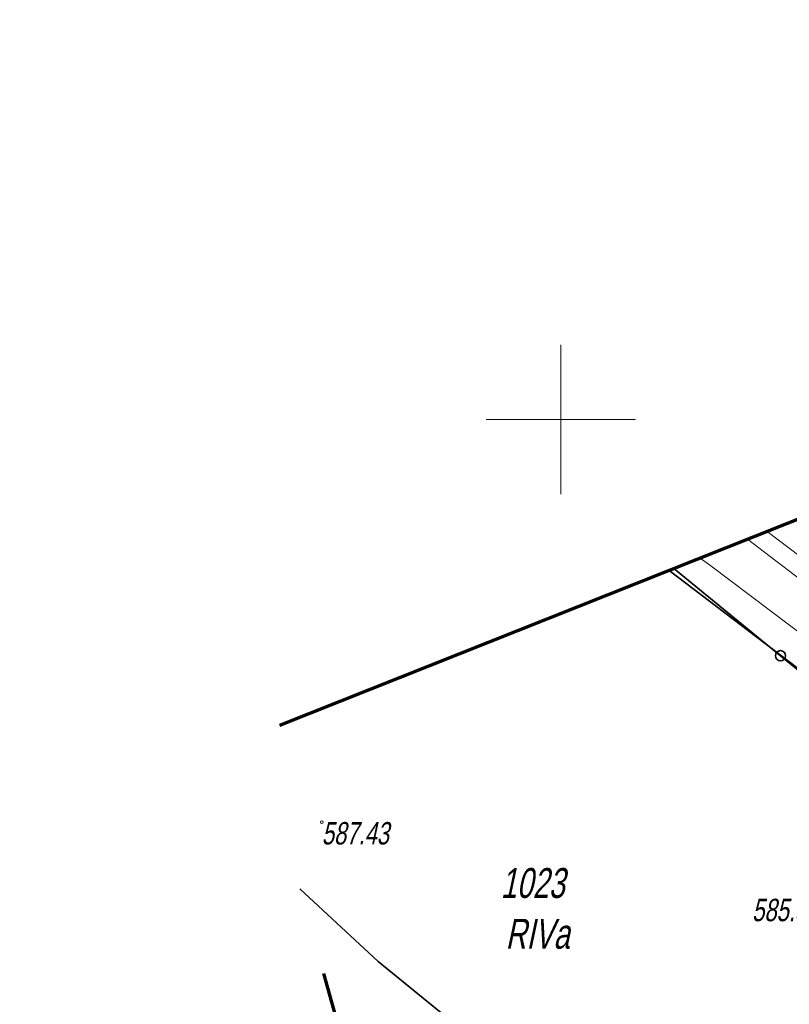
# Model space of a CAD drawing. Header units: metres. Extents: x 7403618 to 7449367, y 5479833 to 5516047.
# Tile 22 of 74: x 7448932 to 7448958, y 5479930 to 5479963. Entities that reach past the tile are written whole.
import ezdxf

# ---------------------------------------------------------------- set-up
doc = ezdxf.new("R2010")
doc.units = ezdxf.units.M
doc.header["$MEASUREMENT"] = 0
for name, pattern in [('0.5_0.5', [1, 0.5, -0.5]), ('1_OTOO', [0]), ('3_SUEP_A', [0]), ('3_SUKP', [0]), ('3_SUWP', [0]), ('DGN Style 3', [31.922568, 22.801834, -9.120734])]:
    doc.linetypes.add(name, pattern=pattern)
doc.layers.get('0').update_dxf_attribs({"linetype": 'CONTINUOUS', "lineweight": 9})
for name, color, linetype, lineweight in [('_mapa krzyze', 7, 'CONTINUOUS', 15), ('_ZAKRES', 7, 'CONTINUOUS', 15), ('E_Dzialki', 114, 'CONTINUOUS', 35), ('E_Numery_dzialek', 114, 'CONTINUOUS', 15), ('E_Numery_konturow', 3, 'CONTINUOUS', 15), ('mdcp', 253, 'CONTINUOUS', 5), ('OTO_L_0', 7, '1_OTOO', 35), ('OTR_T_0', 21, 'CONTINUOUS', 13), ('SUEP_L_0', 1, '3_SUEP_A', 18), ('SUKP_L_0', 34, '3_SUKP', 18), ('SUWP_L_0', 5, '3_SUWP', 18), ('wodociag_proj', 150, 'CONTINUOUS', 25)]:
    doc.layers.add(name, color=color, linetype=linetype, lineweight=lineweight)
doc.styles.get("Standard").update_dxf_attribs({"font": 'verdana.ttf', "width": 0.75})

# ---------------------------------------------------------------- blocks, each defined once
blk = doc.blocks.new('1_OTRS_1')
at = {"layer": 'OTR_T_0', "color": 7, "linetype": 'Continuous', "lineweight": 13}
blk.add_circle((0, 0), 0.45, dxfattribs=at)
blk = doc.blocks.new('MDCP_borek')
at = {"layer": '_mapa krzyze', "color": 252, "linetype": 'Continuous', "lineweight": 0, "true_color": 0x939598}
for p, q in [((18.583, -31.323), (18.583, -36.323)), ((18.583, -31.323), (18.583, -36.323)), ((16.083, -33.823), (21.083, -33.823)), ((16.083, -33.823), (21.083, -33.823))]:
    blk.add_line(p, q, dxfattribs=at)
at = {"layer": '_ZAKRES', "color": 252, "linetype": 'DGN Style 3', "lineweight": 70, "true_color": 0x939598, "flags": 128}
blk.add_lwpolyline([(73.433, -136.563), (71.483, -103.943), (131.243, -89.103), (161.713, -71.523), (203.903, -46.523), (221.873, -47.303), (229.483, -43.393), (228.313, -34.413), (223.823, -15.463), (217.183, -7.073), (198.823, -14.293), (190.623, -18.393), (160.933, -34.803), (120.693, -52.183), (88.473, -65.273), (55.073, -73.673), (49.413, -41.443), (42.773, -30.703), (8.393, -44.373), (34.173, -136.563), (52.733, -138.713), (73.433, -136.563)], close=True, dxfattribs=at)
blk.add_lwpolyline([(73.433, -136.563), (71.483, -103.943), (131.243, -89.103), (161.713, -71.523), (203.903, -46.523), (221.873, -47.303), (229.483, -43.393), (228.313, -34.413), (223.823, -15.463), (217.183, -7.073), (198.823, -14.293), (190.623, -18.393), (160.933, -34.803), (120.693, -52.183), (88.473, -65.273), (55.073, -73.673), (49.413, -41.443), (42.773, -30.703), (8.393, -44.373), (34.173, -136.563), (52.733, -138.713), (73.433, -136.563)], close=True, dxfattribs=at)
at = {"layer": 'E_Dzialki', "lineweight": 35}
for p, q in [((22.208, -38.88), (29.233, -44.223)), ((22.208, -38.88), (29.233, -44.223)), ((9.837, -49.538), (12.463, -51.963)), ((9.837, -49.538), (12.463, -51.963)), ((12.463, -51.963), (27.013, -63.793)), ((12.463, -51.963), (27.013, -63.793))]:
    blk.add_line(p, q, dxfattribs=at)
at = {"layer": 'OTO_L_0', "color": 252, "true_color": 0x939598}
for p, q in [((25.941, -41.731), (22.37, -38.816)), ((25.941, -41.731), (22.37, -38.816)), ((31.752, -46.473), (25.941, -41.731)), ((31.752, -46.473), (25.941, -41.731))]:
    blk.add_line(p, q, dxfattribs=at)
blk.add_circle((25.941, -41.731), 0.17, dxfattribs=at)
blk.add_circle((25.941, -41.731), 0.17, dxfattribs=at)
at = {"layer": 'SUEP_L_0', "linetype": 'Continuous', "lineweight": 13}
for p, q in [((23.255, -38.464), (23.563, -38.693)), ((23.255, -38.464), (23.563, -38.693)), ((23.563, -38.693), (32.973, -45.783)), ((23.563, -38.693), (32.973, -45.783))]:
    blk.add_line(p, q, dxfattribs=at)
at = {"layer": 'SUKP_L_0', "linetype": 'Continuous', "lineweight": 13}
blk.add_line((24.841, -37.833), (35.779, -46.224), dxfattribs=at)
blk.add_line((24.841, -37.833), (35.779, -46.224), dxfattribs=at)
at = {"layer": 'SUWP_L_0', "linetype": 'Continuous', "lineweight": 13}
blk.add_line((25.496, -37.572), (29.693, -40.763), dxfattribs=at)
blk.add_line((25.496, -37.572), (29.693, -40.763), dxfattribs=at)
at = {"layer": 'OTR_T_0', "color": 252, "linetype": 'Continuous', "lineweight": 13, "true_color": 0x939598, "xscale": 0.1, "yscale": 0.1, "zscale": 0.1}
blk.add_blockref('1_OTRS_1', (10.571, -47.3), dxfattribs=at)
blk.add_blockref('1_OTRS_1', (10.571, -47.3), dxfattribs=at)
at = {"layer": 'E_Numery_dzialek', "lineweight": 35, "insert": (16.568, -49.853), "char_height": 1, "attachment_point": 7, "line_spacing_factor": 0.6}
blk.add_mtext('\\FWORKING_1250;\\Q12;\\H1x;\\W0.72;1023', dxfattribs=at)
blk.add_mtext('\\FWORKING_1250;\\Q12;\\H1x;\\W0.72;1023', dxfattribs=at)
at = {"layer": 'E_Numery_konturow', "lineweight": 13, "insert": (16.731, -51.553), "char_height": 1, "attachment_point": 7, "line_spacing_factor": 0.6}
blk.add_mtext('\\FWORKING_1250;\\Q12;\\H1x;\\W0.72;RIVa', dxfattribs=at)
blk.add_mtext('\\FWORKING_1250;\\Q12;\\H1x;\\W0.72;RIVa', dxfattribs=at)
at = {"layer": 'OTR_T_0', "color": 252, "lineweight": 13, "true_color": 0x939598, "char_height": 0.75, "attachment_point": 1, "line_spacing_factor": 0.6}
for s, insert in [('\\FWORKING_1250;\\Q12;\\H1x;\\W0.733333;587.43', (10.571, -47.3)), ('\\FWORKING_1250;\\Q12;\\H1x;\\W0.733333;587.43', (10.571, -47.3)), ('\\FWORKING_1250;\\Q12;\\H1x;\\W0.733333;585.88', (24.989, -49.868)), ('\\FWORKING_1250;\\Q12;\\H1x;\\W0.733333;585.88', (24.989, -49.868))]:
    blk.add_mtext(s, dxfattribs=dict(at, insert=insert))
blk = doc.blocks.new('Dzialki_Borek')
at = {"layer": 'E_Dzialki', "lineweight": 35}
for p, q in [((-28.063, 7.454), (-21.039, 2.111)), ((-40.435, -3.204), (-37.809, -5.629)), ((-37.809, -5.629), (-23.259, -17.459))]:
    blk.add_line(p, q, dxfattribs=at)
at = {"layer": 'E_Numery_dzialek', "lineweight": 35, "insert": (-33.704, -3.519), "char_height": 1, "attachment_point": 7, "line_spacing_factor": 0.6}
blk.add_mtext('\\FWORKING_1250;\\Q12;\\H1x;\\W0.72;1023', dxfattribs=at)

msp = doc.modelspace()

# ---------------------------------------------------------------- linework, layer by layer
at = {"layer": 'wodociag_proj', "linetype": '0.5_0.5', "ltscale": 5}
msp.add_circle((7448975.664, 5479907.872), 75, dxfattribs=at)

# ---------------------------------------------------------------- block references
msp.add_blockref('Dzialki_Borek', (7448981.689, 5479937.489))
at = {"layer": 'mdcp'}
msp.add_blockref('MDCP_borek', (7448931.417, 5479983.823), dxfattribs=at)

doc.saveas('drawing.dxf')
